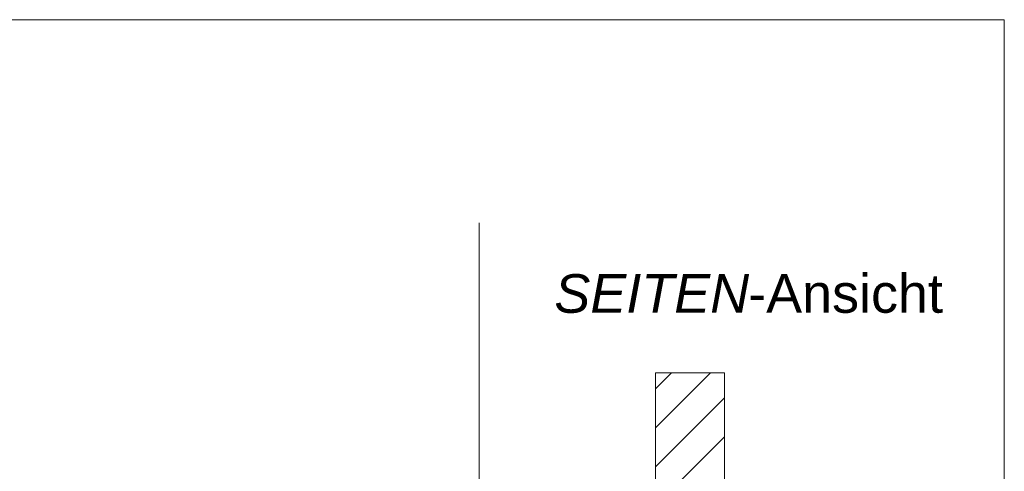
# Model space of a CAD drawing. Extents: x -720 to 300, y 62 to 1162.
# Tile 140 of 256: x 141 to 177, y 826 to 842. Entities that reach past the tile are written whole.
import ezdxf
from ezdxf.lldxf.tags import DXFTag

# ---------------------------------------------------------------- set-up
doc = ezdxf.new("R2010")
doc.units = 0
doc.layers.get('0').update_dxf_attribs({"lineweight": 13})
doc.layers.add('E_Detail_Beschriftung', color=7, linetype='Continuous', lineweight=13, true_color=0x009900)
doc.layers.add('E_Detail_Wandschraffur', color=7, linetype='Continuous', lineweight=5, true_color=0xc0c0c0)
doc.layers.add('E_Detail_Linie_Text_Bem', color=7, linetype='Continuous', lineweight=13)
doc.styles.get("Standard").update_dxf_attribs({"font": 'ARIALN.TTF'})
tags = doc.linetypes.add('fein_strichliert', pattern=[4, 1, -2, 1]).pattern_tags.tags
tags[8:9] = [DXFTag(74, 4), DXFTag(75, 0), DXFTag(340, '0'), DXFTag(46, 0.0), DXFTag(50, 0.0), DXFTag(44, 0.0), DXFTag(45, 0.0)]
tags[6:7] = [DXFTag(74, 4), DXFTag(75, 0), DXFTag(340, '0'), DXFTag(46, 0.0), DXFTag(50, 0.0), DXFTag(44, 0.0), DXFTag(45, 0.0)]
tags[4:5] = [DXFTag(74, 4), DXFTag(75, 0), DXFTag(340, '0'), DXFTag(46, 0.0), DXFTag(50, 0.0), DXFTag(44, 0.0), DXFTag(45, 0.0)]
tags = doc.linetypes.add('fein_strichliert-A06G942X8I', pattern=[4, 1, -2, 1]).pattern_tags.tags
tags[8:9] = [DXFTag(74, 4), DXFTag(75, 0), DXFTag(340, '0'), DXFTag(46, 0.0), DXFTag(50, 0.0), DXFTag(44, 0.0), DXFTag(45, 0.0)]
tags[6:7] = [DXFTag(74, 4), DXFTag(75, 0), DXFTag(340, '0'), DXFTag(46, 0.0), DXFTag(50, 0.0), DXFTag(44, 0.0), DXFTag(45, 0.0)]
tags[4:5] = [DXFTag(74, 4), DXFTag(75, 0), DXFTag(340, '0'), DXFTag(46, 0.0), DXFTag(50, 0.0), DXFTag(44, 0.0), DXFTag(45, 0.0)]

# ---------------------------------------------------------------- blocks, each defined once
blk = doc.blocks.new('Referenz-A06G94308I')
at = {"layer": 'E_Detail_Linie_Text_Bem', "linetype": 'fein_strichliert-A06G942X8I', "ltscale": 0.65}
for p, q in [((176.608, 842.107), (113.839, 842.107)), ((176.608, 780.791), (176.608, 842.107)), ((157.565, 781.872), (157.565, 834.751))]:
    blk.add_line(p, q, dxfattribs=at)
at = {"layer": 'E_Detail_Linie_Text_Bem', "linetype": 'Continuous', "ltscale": 0.13}
for p, q in [((163.956, 829.315), (166.456, 829.315)), ((163.956, 825.18), (163.956, 829.315)), ((166.456, 829.315), (166.456, 825.18))]:
    blk.add_line(p, q, dxfattribs=at)
at = {"layer": 'E_Detail_Wandschraffur', "linetype": 'ByBlock', "ltscale": 0.13}
for p, q in [((163.956, 827.32), (165.951, 829.315)), ((164.645, 825.18), (166.456, 826.991))]:
    blk.add_line(p, q, dxfattribs=at)
at = {"layer": 'E_Detail_Wandschraffur', "linetype": 'fein_strichliert', "ltscale": 0.13}
for p, q in [((163.956, 828.734), (164.536, 829.315)), ((163.956, 825.905), (166.456, 828.405))]:
    blk.add_line(p, q, dxfattribs=at)
at = {"layer": 'E_Detail_Beschriftung', "linetype": 'Continuous', "lineweight": -2, "ltscale": 0.25, "char_height": 1.4, "attachment_point": 1}
for s, insert in [('{\\fArial|b0|i1;SEITEN}', (160.29, 832.886)), ('{\\fArial;-Ansicht}', (167.32, 832.886))]:
    blk.add_mtext(s, dxfattribs=dict(at, insert=insert))

msp = doc.modelspace()

# ---------------------------------------------------------------- block references
at = {"color": 8, "lineweight": 25, "ltscale": 0.25, "true_color": 0x808080}
msp.add_blockref('Referenz-A06G94308I', (0, 0), dxfattribs=at)

doc.saveas('drawing.dxf')
